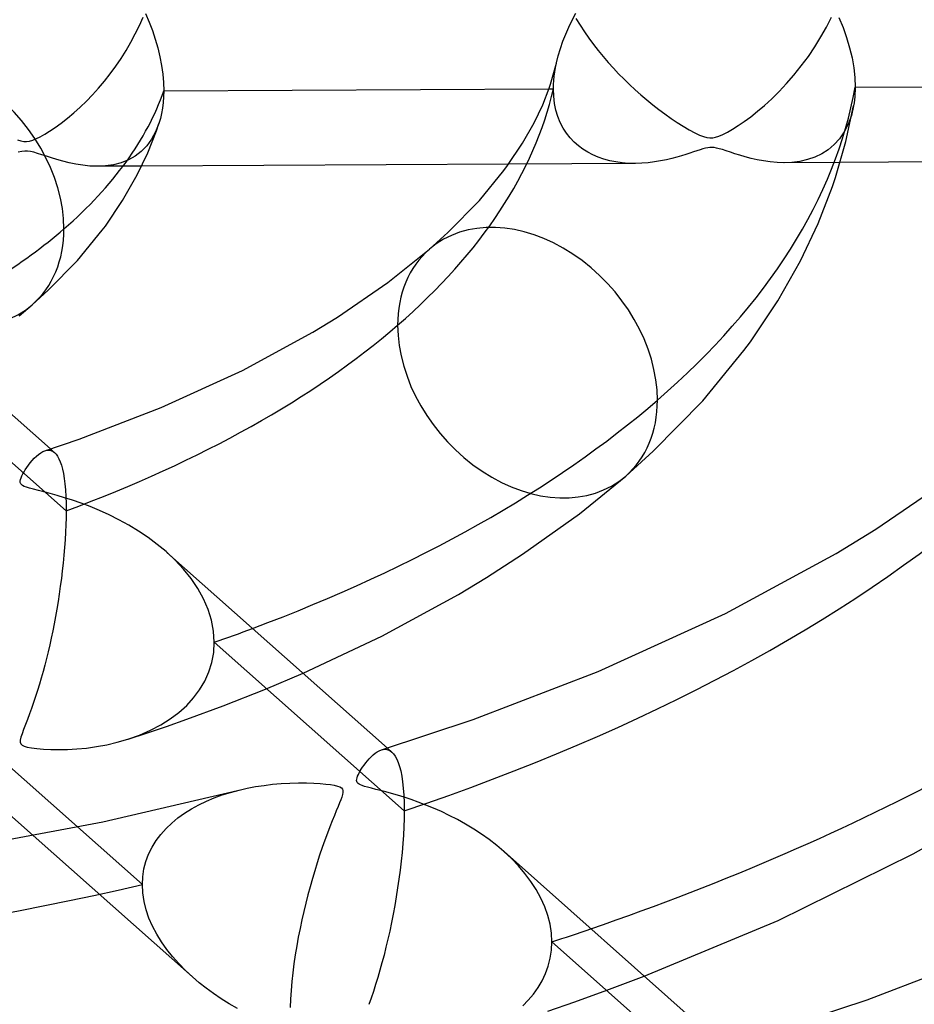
# Model space of a CAD drawing. Header units: millimetres. Extents: x -749 to 749, y -776 to 793.
# Tile 52 of 76: x 23 to 52, y 482 to 514. Entities that reach past the tile are written whole.
import ezdxf

# ---------------------------------------------------------------- set-up
doc = ezdxf.new("R2010")
doc.units = ezdxf.units.MM
doc.layers.add('HIDDEN', color=7, linetype='Continuous')
doc.layers.add('THICK', color=7, linetype='Continuous')

msp = doc.modelspace()

# ---------------------------------------------------------------- linework, layer by layer
at = {"layer": 'HIDDEN'}
for p, q in [((26.577, 514.221), (26.702, 514.499)), ((41.103, 514.459), (41.24, 514.236)), ((41.24, 514.236), (41.384, 514.017)), ((49.438, 514.175), (49.605, 514.506)), ((26.293, 513.67), (26.44, 513.944)), ((26.44, 513.944), (26.577, 514.221)), ((41.384, 514.017), (41.533, 513.804)), ((49.253, 513.846), (49.438, 514.175)), ((26.135, 513.399), (26.293, 513.67)), ((41.533, 513.804), (41.687, 513.595)), ((41.687, 513.595), (41.846, 513.391)), ((49.052, 513.521), (49.253, 513.846)), ((25.967, 513.133), (26.135, 513.399)), ((41.846, 513.391), (42.008, 513.193)), ((48.835, 513.2), (49.052, 513.521)), ((25.789, 512.871), (25.967, 513.133)), ((40.421, 512.834), (40.451, 512.98)), ((42.008, 513.193), (42.175, 512.999)), ((42.175, 512.999), (42.346, 512.809)), ((48.601, 512.883), (48.835, 513.2)), ((25.415, 512.377), (25.605, 512.619)), ((25.605, 512.619), (25.789, 512.871)), ((40.377, 512.544), (40.396, 512.688)), ((40.396, 512.688), (40.421, 512.834)), ((42.346, 512.809), (42.522, 512.623)), ((42.522, 512.623), (42.702, 512.44)), ((48.356, 512.578), (48.601, 512.883)), ((25.22, 512.145), (25.415, 512.377)), ((40.351, 512.122), (40.354, 512.26)), ((40.354, 512.26), (40.363, 512.401)), ((40.363, 512.401), (40.377, 512.544)), ((42.702, 512.44), (42.886, 512.261)), ((42.886, 512.261), (43.074, 512.086)), ((47.86, 512.031), (48.108, 512.294)), ((48.108, 512.294), (48.356, 512.578)), ((25.021, 511.924), (25.22, 512.145)), ((40.205, 512.121), (40.351, 512.122)), ((40.361, 511.873), (40.351, 512.122)), ((43.074, 512.086), (43.265, 511.915)), ((47.615, 511.79), (47.86, 512.031)), ((24.609, 511.512), (24.817, 511.712)), ((24.817, 511.712), (25.021, 511.924)), ((40.389, 511.635), (40.361, 511.873)), ((40.436, 511.411), (40.389, 511.635)), ((43.265, 511.915), (43.46, 511.749)), ((43.46, 511.749), (43.657, 511.588)), ((47.375, 511.57), (47.615, 511.79)), ((24.185, 511.142), (24.399, 511.322)), ((24.399, 511.322), (24.609, 511.512)), ((40.5, 511.199), (40.436, 511.411)), ((43.657, 511.588), (43.858, 511.432)), ((43.858, 511.432), (44.061, 511.282)), ((44.061, 511.282), (44.265, 511.137)), ((46.918, 511.193), (47.142, 511.371)), ((47.142, 511.371), (47.375, 511.57)), ((50.34, 511.552), (50.266, 511.236)), ((23.774, 510.832), (23.974, 510.977)), ((23.974, 510.977), (24.185, 511.142)), ((27.226, 510.966), (27.116, 510.69)), ((40.58, 511), (40.5, 511.199)), ((40.676, 510.815), (40.58, 511)), ((44.265, 511.137), (44.47, 511.001)), ((44.47, 511.001), (44.674, 510.873)), ((46.503, 510.897), (46.704, 511.035)), ((46.704, 511.035), (46.918, 511.193)), ((50.266, 511.236), (50.162, 510.946)), ((23.425, 510.607), (23.591, 510.709)), ((23.591, 510.709), (23.774, 510.832)), ((27.116, 510.69), (26.981, 510.444)), ((40.785, 510.645), (40.676, 510.815)), ((40.907, 510.489), (40.785, 510.645)), ((44.674, 510.873), (44.874, 510.756)), ((44.874, 510.756), (45.057, 510.658)), ((45.057, 510.658), (45.217, 510.582)), ((45.989, 510.598), (46.143, 510.678)), ((46.143, 510.678), (46.316, 510.778)), ((46.316, 510.778), (46.503, 510.897)), ((50.031, 510.688), (49.874, 510.459)), ((50.162, 510.946), (50.031, 510.688)), ((22.525, 510.419), (22.634, 510.386)), ((22.634, 510.386), (22.73, 510.37)), ((22.73, 510.37), (22.822, 510.367)), ((22.822, 510.367), (22.919, 510.381)), ((22.919, 510.381), (23.03, 510.413)), ((23.03, 510.413), (23.151, 510.462)), ((23.151, 510.462), (23.279, 510.525)), ((23.279, 510.525), (23.425, 510.607)), ((26.981, 510.444), (26.82, 510.227)), ((41.041, 510.348), (40.907, 510.489)), ((41.184, 510.221), (41.041, 510.348)), ((45.217, 510.582), (45.351, 510.53)), ((45.351, 510.53), (45.461, 510.499)), ((45.461, 510.499), (45.558, 510.486)), ((45.558, 510.486), (45.651, 510.489)), ((45.651, 510.489), (45.747, 510.506)), ((45.747, 510.506), (45.857, 510.541)), ((45.857, 510.541), (45.989, 510.598)), ((49.874, 510.459), (49.696, 510.262)), ((22.662, 510.037), (22.548, 510.011)), ((22.764, 510.049), (22.662, 510.037)), ((22.858, 510.048), (22.764, 510.049)), ((22.952, 510.036), (22.858, 510.048)), ((23.059, 510.011), (22.952, 510.036)), ((23.186, 509.973), (23.059, 510.011)), ((23.329, 509.926), (23.186, 509.973)), ((26.637, 510.04), (26.432, 509.884)), ((26.82, 510.227), (26.637, 510.04)), ((41.336, 510.107), (41.184, 510.221)), ((41.497, 510.007), (41.336, 510.107)), ((41.666, 509.92), (41.497, 510.007)), ((44.887, 509.979), (44.758, 509.936)), ((45.009, 510.02), (44.887, 509.979)), ((45.124, 510.059), (45.009, 510.02)), ((45.231, 510.095), (45.124, 510.059)), ((45.328, 510.124), (45.231, 510.095)), ((45.413, 510.146), (45.328, 510.124)), ((45.489, 510.161), (45.413, 510.146)), ((45.56, 510.168), (45.489, 510.161)), ((45.629, 510.169), (45.56, 510.168)), ((45.701, 510.163), (45.629, 510.169)), ((45.778, 510.15), (45.701, 510.163)), ((45.868, 510.128), (45.778, 510.15)), ((45.976, 510.096), (45.868, 510.128)), ((46.101, 510.056), (45.976, 510.096)), ((46.241, 510.009), (46.101, 510.056)), ((46.393, 509.96), (46.241, 510.009)), ((49.498, 510.095), (49.282, 509.957)), ((49.696, 510.262), (49.498, 510.095)), ((23.485, 509.874), (23.329, 509.926)), ((23.649, 509.82), (23.485, 509.874)), ((23.83, 509.764), (23.649, 509.82)), ((24.027, 509.709), (23.83, 509.764)), ((24.237, 509.657), (24.027, 509.709)), ((24.459, 509.611), (24.237, 509.657)), ((25.969, 509.662), (25.713, 509.595)), ((26.209, 509.758), (25.969, 509.662)), ((26.432, 509.884), (26.209, 509.758)), ((41.844, 509.844), (41.666, 509.92)), ((42.03, 509.779), (41.844, 509.844)), ((42.225, 509.727), (42.03, 509.779)), ((42.428, 509.686), (42.225, 509.727)), ((42.638, 509.657), (42.428, 509.686)), ((42.854, 509.64), (42.638, 509.657)), ((43.078, 509.636), (42.854, 509.64)), ((43.294, 509.643), (43.078, 509.636)), ((43.51, 509.66), (43.294, 509.643)), ((43.719, 509.686), (43.51, 509.66)), ((43.919, 509.72), (43.719, 509.686)), ((44.111, 509.758), (43.919, 509.72)), ((44.291, 509.801), (44.111, 509.758)), ((44.46, 509.846), (44.291, 509.801)), ((44.616, 509.892), (44.46, 509.846)), ((44.758, 509.936), (44.616, 509.892)), ((46.557, 509.908), (46.393, 509.96)), ((46.736, 509.856), (46.557, 509.908)), ((46.928, 509.806), (46.736, 509.856)), ((47.131, 509.76), (46.928, 509.806)), ((47.345, 509.72), (47.131, 509.76)), ((47.566, 509.689), (47.345, 509.72)), ((47.793, 509.669), (47.566, 509.689)), ((48.024, 509.662), (47.793, 509.669)), ((48.288, 509.673), (48.024, 509.662)), ((49.894, 509.672), (48.038, 509.662)), ((48.551, 509.706), (48.288, 509.673)), ((48.807, 509.763), (48.551, 509.706)), ((49.051, 509.846), (48.807, 509.763)), ((49.282, 509.957), (49.051, 509.846)), ((24.69, 509.575), (24.459, 509.611)), ((24.927, 509.551), (24.69, 509.575)), ((25.168, 509.542), (24.927, 509.551)), ((25.444, 509.555), (25.168, 509.542)), ((26.649, 509.55), (25.181, 509.542)), ((25.713, 509.595), (25.444, 509.555)), ((43.071, 509.636), (38.862, 509.614)), ((24.14, 498.082), (17.776, 503.73)), ((23.429, 500.079), (23.489, 500.094)), ((23.489, 500.094), (23.547, 500.099)), ((23.547, 500.099), (23.603, 500.094)), ((23.603, 500.094), (23.656, 500.078)), ((23.615, 500.14), (23.755, 500.016)), ((23.656, 500.078), (23.706, 500.053)), ((23.706, 500.053), (23.754, 500.017)), ((23.754, 500.017), (23.806, 499.963)), ((23.806, 499.963), (23.854, 499.896)), ((23.854, 499.896), (23.899, 499.814)), ((23.899, 499.814), (23.942, 499.716)), ((23.942, 499.716), (23.981, 499.602)), ((23.981, 499.602), (24.016, 499.471)), ((24.016, 499.471), (24.048, 499.324)), ((24.048, 499.324), (24.075, 499.158)), ((24.075, 499.158), (24.098, 498.976)), ((24.098, 498.976), (24.116, 498.777)), ((24.116, 498.777), (24.129, 498.561)), ((24.129, 498.561), (24.137, 498.329)), ((24.137, 498.329), (24.14, 498.082)), ((24.138, 497.852), (24.132, 497.614)), ((24.14, 498.082), (24.138, 497.852)), ((24.132, 497.614), (24.121, 497.369)), ((24.121, 497.369), (24.107, 497.118)), ((24.107, 497.118), (24.088, 496.862)), ((24.066, 496.604), (24.041, 496.345)), ((24.088, 496.862), (24.066, 496.604)), ((27.766, 496.442), (27.464, 496.724)), ((24.041, 496.345), (24.012, 496.086)), ((28.045, 496.143), (27.766, 496.442)), ((24.012, 496.086), (23.981, 495.827)), ((28.299, 495.828), (28.045, 496.143)), ((23.946, 495.57), (23.909, 495.314)), ((23.981, 495.827), (23.946, 495.57)), ((28.522, 495.498), (28.299, 495.828)), ((23.909, 495.314), (23.87, 495.061)), ((28.712, 495.155), (28.522, 495.498)), ((23.87, 495.061), (23.828, 494.812)), ((28.866, 494.8), (28.712, 495.155)), ((23.828, 494.812), (23.785, 494.565)), ((28.978, 494.439), (28.866, 494.8)), ((23.739, 494.323), (23.691, 494.085)), ((23.785, 494.565), (23.739, 494.323)), ((29.046, 494.074), (28.978, 494.439)), ((23.691, 494.085), (23.642, 493.851)), ((29.069, 493.708), (29.046, 494.074)), ((23.592, 493.622), (23.539, 493.396)), ((23.642, 493.851), (23.592, 493.622)), ((29.049, 493.369), (29.069, 493.708)), ((35.387, 488.102), (29.069, 493.708)), ((23.539, 493.396), (23.484, 493.172)), ((28.988, 493.04), (29.049, 493.369)), ((23.428, 492.952), (23.37, 492.734)), ((23.484, 493.172), (23.428, 492.952)), ((28.889, 492.722), (28.988, 493.04)), ((23.37, 492.734), (23.31, 492.52)), ((28.752, 492.418), (28.889, 492.722)), ((30.775, 492.151), (32.023, 492.679)), ((23.248, 492.31), (23.185, 492.103)), ((23.31, 492.52), (23.248, 492.31)), ((28.582, 492.13), (28.752, 492.418)), ((23.185, 492.103), (23.12, 491.901)), ((28.381, 491.861), (28.582, 492.13)), ((29.363, 491.599), (30.775, 492.151)), ((23.054, 491.704), (22.987, 491.511)), ((23.12, 491.901), (23.054, 491.704)), ((28.151, 491.611), (28.381, 491.861)), ((22.92, 491.325), (22.853, 491.145)), ((22.987, 491.511), (22.92, 491.325)), ((27.605, 491.161), (27.892, 491.377)), ((27.892, 491.377), (28.151, 491.611)), ((28.153, 491.148), (29.363, 491.599)), ((22.787, 490.973), (22.725, 490.811)), ((22.853, 491.145), (22.787, 490.973)), ((27.29, 490.962), (27.605, 491.161)), ((27.473, 490.909), (28.153, 491.148)), ((22.672, 490.667), (22.634, 490.548)), ((22.725, 490.811), (22.672, 490.667)), ((26.207, 490.488), (26.843, 490.696)), ((26.58, 490.621), (26.948, 490.782)), ((26.843, 490.696), (27.473, 490.909)), ((26.948, 490.782), (27.29, 490.962)), ((22.634, 490.548), (22.614, 490.453)), ((22.614, 490.453), (22.614, 490.383)), ((22.614, 490.383), (22.635, 490.33)), ((22.635, 490.33), (22.679, 490.289)), ((25.492, 490.301), (25.842, 490.382)), ((25.842, 490.382), (26.196, 490.484)), ((26.196, 490.484), (26.58, 490.621)), ((22.679, 490.289), (22.745, 490.254)), ((22.745, 490.254), (22.844, 490.225)), ((22.844, 490.225), (22.983, 490.198)), ((22.983, 490.198), (23.165, 490.174)), ((23.165, 490.174), (23.382, 490.155)), ((23.382, 490.155), (23.626, 490.143)), ((23.626, 490.143), (23.894, 490.139)), ((23.894, 490.139), (24.182, 490.145)), ((24.182, 490.145), (24.49, 490.162)), ((24.49, 490.162), (24.812, 490.192)), ((24.812, 490.192), (25.148, 490.238)), ((25.148, 490.238), (25.492, 490.301)), ((34.629, 490.13), (34.693, 490.145)), ((34.693, 490.145), (34.755, 490.149)), ((34.755, 490.149), (34.814, 490.143)), ((34.814, 490.143), (34.871, 490.125)), ((34.827, 490.191), (34.978, 490.057)), ((34.871, 490.125), (34.925, 490.097)), ((34.925, 490.097), (34.977, 490.058)), ((34.977, 490.058), (35.036, 489.996)), ((35.036, 489.996), (35.091, 489.918)), ((35.091, 489.918), (35.142, 489.824)), ((35.142, 489.824), (35.189, 489.711)), ((35.189, 489.711), (35.233, 489.58)), ((35.233, 489.58), (35.271, 489.429)), ((35.271, 489.429), (35.305, 489.257)), ((35.305, 489.257), (35.334, 489.065)), ((35.334, 489.065), (35.357, 488.853)), ((29.336, 488.63), (29.612, 488.717)), ((29.612, 488.717), (29.895, 488.792)), ((35.357, 488.853), (35.374, 488.621)), ((28.553, 488.303), (28.806, 488.423)), ((28.806, 488.423), (29.067, 488.533)), ((29.067, 488.533), (29.336, 488.63)), ((35.374, 488.621), (35.384, 488.371)), ((35.384, 488.371), (35.387, 488.102)), ((27.858, 487.867), (28.078, 488.025)), ((28.078, 488.025), (28.31, 488.17)), ((28.31, 488.17), (28.553, 488.303)), ((35.387, 488.102), (35.384, 487.843)), ((27.462, 487.515), (27.652, 487.697)), ((27.652, 487.697), (27.858, 487.867)), ((35.384, 487.843), (35.376, 487.573)), ((24.512, 487.567), (26.675, 485.647)), ((27.288, 487.32), (27.462, 487.515)), ((35.376, 487.573), (35.362, 487.295)), ((23.039, 487.282), (28.341, 482.578)), ((26.997, 486.892), (27.133, 487.112)), ((27.133, 487.112), (27.288, 487.32)), ((35.362, 487.295), (35.342, 487.01)), ((26.883, 486.66), (26.997, 486.892)), ((35.317, 486.718), (35.287, 486.423)), ((35.342, 487.01), (35.317, 486.718)), ((38.952, 486.519), (38.701, 486.753)), ((26.728, 486.169), (26.793, 486.419)), ((26.793, 486.419), (26.883, 486.66)), ((35.287, 486.423), (35.252, 486.126)), ((39.188, 486.275), (38.952, 486.519)), ((26.689, 485.911), (26.728, 486.169)), ((35.252, 486.126), (35.213, 485.83)), ((39.405, 486.02), (39.188, 486.275)), ((26.675, 485.647), (26.689, 485.911)), ((35.213, 485.83), (35.17, 485.535)), ((39.604, 485.755), (39.405, 486.02)), ((39.781, 485.482), (39.604, 485.755)), ((26.689, 485.369), (26.675, 485.647)), ((35.17, 485.535), (35.124, 485.242)), ((39.935, 485.201), (39.781, 485.482)), ((26.732, 485.09), (26.689, 485.369)), ((26.801, 484.812), (26.732, 485.09)), ((35.124, 485.242), (35.074, 484.952)), ((40.064, 484.913), (39.935, 485.201)), ((26.895, 484.536), (26.801, 484.812)), ((35.074, 484.952), (35.02, 484.665)), ((40.166, 484.622), (40.064, 484.913)), ((27.013, 484.265), (26.895, 484.536)), ((35.02, 484.665), (34.964, 484.382)), ((40.24, 484.329), (40.166, 484.622)), ((27.153, 484), (27.013, 484.265)), ((34.906, 484.103), (34.844, 483.831)), ((34.964, 484.382), (34.906, 484.103)), ((40.285, 484.035), (40.24, 484.329)), ((27.312, 483.742), (27.153, 484)), ((34.844, 483.831), (34.781, 483.564)), ((40.3, 483.743), (40.285, 484.035)), ((27.488, 483.493), (27.312, 483.742)), ((27.679, 483.252), (27.488, 483.493)), ((34.781, 483.564), (34.716, 483.303)), ((40.246, 483.201), (40.286, 483.469)), ((40.286, 483.469), (40.3, 483.743)), ((46.606, 478.147), (40.3, 483.743)), ((27.886, 483.02), (27.679, 483.252)), ((34.716, 483.303), (34.648, 483.048)), ((40.18, 482.94), (40.246, 483.201)), ((28.107, 482.794), (27.886, 483.02)), ((28.344, 482.575), (28.107, 482.794)), ((34.579, 482.8), (34.509, 482.558)), ((34.648, 483.048), (34.579, 482.8)), ((40.089, 482.688), (40.18, 482.94)), ((28.567, 482.385), (28.344, 482.575)), ((34.509, 482.558), (34.437, 482.322)), ((39.976, 482.449), (40.089, 482.688)), ((42.134, 482.137), (43.377, 482.605)), ((28.801, 482.2), (28.567, 482.385)), ((29.046, 482.022), (28.801, 482.2)), ((34.437, 482.322), (34.363, 482.093)), ((39.688, 482.005), (39.842, 482.221)), ((39.842, 482.221), (39.976, 482.449)), ((41.07, 481.752), (42.134, 482.137)), ((29.301, 481.849), (29.046, 482.022)), ((29.565, 481.683), (29.301, 481.849)), ((34.289, 481.871), (34.214, 481.656)), ((34.363, 482.093), (34.289, 481.871)), ((39.33, 481.613), (39.517, 481.803)), ((39.517, 481.803), (39.688, 482.005)), ((29.838, 481.524), (29.565, 481.683)), ((40.161, 481.437), (41.07, 481.752))]:
    msp.add_line(p, q, dxfattribs=at)
for centre, major_axis, ratio, start_param, end_param in [((0, 514.419), (-456, 0), 0.5, 0, 2.617994), ((0, 514.41), (-40.61, 0), 0.5, 2.617994, 3.028629), ((19.745, 508.71), (-3.267, 3.772), 0.75, 0.713724, 3.141672), ((39.491, 503.01), (-3.267, 3.772), 0.75, 0.000079, 0.713724), ((0, 514.41), (-40.61, 0), 0.5, 2.207359, 2.617994), ((39.491, 503.01), (-3.267, 3.772), 0.75, 0.713724, 3.141672), ((0, 514.41), (-63.41, 0), 0.5, 2.162857, 2.617994), ((0, 514.41), (50.59, 0), 0.5, -0.958674, -0.927572), ((0, 514.41), (-86.21, 0), 0.5, 2.141954, 2.617994), ((0, 514.41), (-63.41, 0), 0.5, 1.126131, 2.004989), ((0, 514.41), (73.39, 0), 0.5, -0.989488, -0.968122)]:
    msp.add_ellipse(centre, major_axis=major_axis, ratio=ratio, start_param=start_param, end_param=end_param, dxfattribs=at)
at = {"layer": 'THICK'}
for p, q in [((26.783, 514.623), (26.902, 514.341)), ((40.981, 514.406), (41.103, 514.636)), ((26.902, 514.341), (27.009, 514.058)), ((40.867, 514.174), (40.981, 514.406)), ((49.854, 514.491), (49.99, 514.158)), ((27.009, 514.058), (27.105, 513.771)), ((40.668, 513.701), (40.762, 513.938)), ((40.762, 513.938), (40.867, 514.174)), ((49.99, 514.158), (50.109, 513.822)), ((27.105, 513.771), (27.188, 513.48)), ((40.584, 513.461), (40.668, 513.701)), ((50.109, 513.822), (50.208, 513.485)), ((27.188, 513.48), (27.259, 513.188)), ((40.511, 513.221), (40.584, 513.461)), ((50.208, 513.485), (50.287, 513.148)), ((27.259, 513.188), (27.314, 512.896)), ((40.257, 512.275), (40.45, 512.977)), ((40.451, 512.98), (40.511, 513.221)), ((50.287, 513.148), (50.345, 512.816)), ((27.314, 512.896), (27.355, 512.609)), ((27.355, 512.609), (27.379, 512.328)), ((50.345, 512.816), (50.38, 512.491)), ((27.379, 512.328), (27.387, 512.054)), ((40.213, 512.144), (40.257, 512.275)), ((50.38, 512.491), (50.392, 512.174)), ((27.387, 512.054), (27.383, 511.857)), ((27.387, 512.054), (40.205, 512.121)), ((39.995, 511.585), (40.213, 512.144)), ((50.386, 511.958), (50.379, 511.854)), ((50.39, 512.065), (50.386, 511.958)), ((50.392, 512.174), (50.39, 512.065)), ((50.392, 512.174), (63.213, 512.241)), ((27.369, 511.666), (27.347, 511.481)), ((27.383, 511.857), (27.369, 511.666)), ((50.356, 511.651), (50.34, 511.552)), ((50.369, 511.751), (50.356, 511.651)), ((50.379, 511.854), (50.369, 511.751)), ((27.316, 511.302), (27.275, 511.131)), ((27.347, 511.481), (27.316, 511.302)), ((39.712, 510.988), (39.995, 511.585)), ((50.087, 510.365), (50.34, 511.555)), ((27.144, 510.726), (27.227, 510.967)), ((27.275, 511.131), (27.226, 510.966)), ((39.325, 510.307), (39.712, 510.988)), ((26.852, 509.991), (27.144, 510.726)), ((38.829, 509.567), (39.325, 510.307)), ((49.74, 509.165), (50.087, 510.365)), ((26.502, 509.256), (26.852, 509.991)), ((62.506, 509.738), (49.894, 509.672)), ((38.862, 509.614), (26.649, 509.55)), ((37.891, 508.41), (38.705, 509.399)), ((38.705, 509.399), (38.829, 509.567)), ((26.019, 508.406), (26.502, 509.256)), ((49.639, 508.865), (49.74, 509.165)), ((49.161, 507.637), (49.639, 508.865)), ((25.446, 507.556), (26.019, 508.406)), ((36.839, 507.337), (37.891, 508.41)), ((24.517, 506.412), (25.341, 507.414)), ((25.341, 507.414), (25.446, 507.556)), ((48.573, 506.397), (49.161, 507.637)), ((36.224, 506.782), (36.839, 507.337)), ((34.839, 505.674), (36.224, 506.782)), ((16.24, 506.684), (23.615, 500.14)), ((23.545, 505.419), (24.517, 506.412)), ((47.816, 505.062), (48.573, 506.397)), ((23.012, 504.939), (23.545, 505.419)), ((33.163, 504.525), (34.839, 505.674)), ((46.908, 503.708), (47.816, 505.062)), ((22.572, 504.569), (23.012, 504.939)), ((32.347, 504.024), (33.163, 504.525)), ((30.009, 502.75), (32.347, 504.024)), ((46.689, 503.412), (46.908, 503.708)), ((45.319, 501.745), (46.689, 503.412)), ((27.306, 501.515), (30.009, 502.75)), ((24.569, 500.465), (27.306, 501.515)), ((43.673, 500.064), (45.319, 501.745)), ((23.432, 500.08), (24.569, 500.465)), ((23.011, 499.756), (23.078, 499.83)), ((23.078, 499.83), (23.148, 499.898)), ((23.148, 499.898), (23.22, 499.959)), ((23.22, 499.959), (23.292, 500.011)), ((23.292, 500.011), (23.362, 500.051)), ((23.362, 500.051), (23.429, 500.079)), ((42.758, 499.239), (43.673, 500.064)), ((22.781, 499.447), (22.831, 499.523)), ((22.831, 499.523), (22.887, 499.601)), ((22.887, 499.601), (22.947, 499.679)), ((22.947, 499.679), (23.011, 499.756)), ((22.621, 499.119), (22.64, 499.177)), ((22.64, 499.177), (22.667, 499.241)), ((22.667, 499.241), (22.7, 499.307)), ((22.7, 499.307), (22.738, 499.376)), ((22.738, 499.376), (22.781, 499.447)), ((41.217, 497.985), (42.758, 499.239)), ((51.084, 497.477), (53.744, 499.302)), ((22.612, 499.067), (22.621, 499.119)), ((22.614, 499.023), (22.612, 499.067)), ((22.628, 498.985), (22.614, 499.023)), ((22.653, 498.952), (22.628, 498.985)), ((22.692, 498.923), (22.653, 498.952)), ((22.746, 498.895), (22.692, 498.923)), ((22.82, 498.866), (22.746, 498.895)), ((22.922, 498.835), (22.82, 498.866)), ((23.055, 498.799), (22.922, 498.835)), ((23.216, 498.757), (23.055, 498.799)), ((23.402, 498.71), (23.216, 498.757)), ((23.608, 498.656), (23.402, 498.71)), ((23.836, 498.593), (23.608, 498.656)), ((24.085, 498.519), (23.836, 498.593)), ((24.354, 498.433), (24.085, 498.519)), ((24.639, 498.333), (24.354, 498.433)), ((24.938, 498.22), (24.639, 498.333)), ((25.249, 498.091), (24.938, 498.22)), ((25.568, 497.947), (25.249, 498.091)), ((25.894, 497.784), (25.568, 497.947)), ((39.322, 496.636), (41.217, 497.985)), ((26.222, 497.604), (25.894, 497.784)), ((26.549, 497.406), (26.222, 497.604)), ((26.867, 497.193), (26.549, 497.406)), ((27.173, 496.966), (26.867, 497.193)), ((49.765, 496.667), (51.084, 497.477)), ((27.464, 496.724), (27.173, 496.966)), ((27.495, 496.697), (34.827, 490.191)), ((38.128, 495.859), (39.322, 496.636)), ((46.078, 494.662), (49.765, 496.667)), ((37.194, 495.298), (38.128, 495.859)), ((34.644, 493.91), (37.194, 495.298)), ((41.844, 492.733), (46.078, 494.662)), ((32.023, 492.679), (34.644, 493.91)), ((37.681, 491.139), (41.844, 492.733)), ((20.357, 491.254), (24.512, 487.567)), ((34.63, 490.13), (37.681, 491.139)), ((34.351, 489.961), (34.419, 490.016)), ((34.419, 490.016), (34.488, 490.063)), ((34.488, 490.063), (34.558, 490.102)), ((34.558, 490.102), (34.629, 490.13)), ((34.053, 489.626), (34.106, 489.697)), ((34.106, 489.697), (34.162, 489.767)), ((34.162, 489.767), (34.223, 489.835)), ((34.223, 489.835), (34.286, 489.901)), ((34.286, 489.901), (34.351, 489.961)), ((33.862, 489.313), (33.891, 489.369)), ((33.891, 489.369), (33.923, 489.427)), ((33.923, 489.427), (33.961, 489.49)), ((33.961, 489.49), (34.004, 489.557)), ((34.004, 489.557), (34.053, 489.626)), ((20.858, 489.217), (23.039, 487.282)), ((31.01, 488.984), (31.298, 489.009)), ((31.298, 489.009), (31.587, 489.025)), ((31.587, 489.025), (31.87, 489.032)), ((31.87, 489.032), (32.135, 489.031)), ((32.135, 489.031), (32.376, 489.023)), ((32.376, 489.023), (32.59, 489.01)), ((32.59, 489.01), (32.776, 488.993)), ((33.805, 489.112), (33.808, 489.155)), ((33.811, 489.076), (33.805, 489.112)), ((33.808, 489.155), (33.819, 489.204)), ((33.826, 489.044), (33.811, 489.076)), ((33.819, 489.204), (33.838, 489.258)), ((33.851, 489.016), (33.826, 489.044)), ((33.838, 489.258), (33.862, 489.313)), ((33.886, 488.99), (33.851, 489.016)), ((25.355, 487.74), (29.837, 488.778)), ((29.895, 488.792), (30.167, 488.854)), ((30.167, 488.854), (30.444, 488.906)), ((30.444, 488.906), (30.725, 488.95)), ((30.725, 488.95), (31.01, 488.984)), ((32.776, 488.993), (32.931, 488.973)), ((32.931, 488.973), (33.06, 488.951)), ((33.06, 488.951), (33.165, 488.925)), ((33.165, 488.925), (33.244, 488.896)), ((33.244, 488.896), (33.298, 488.862)), ((33.298, 488.862), (33.332, 488.823)), ((33.332, 488.823), (33.348, 488.776)), ((33.348, 488.715), (33.334, 488.642)), ((33.348, 488.776), (33.348, 488.715)), ((33.932, 488.966), (33.886, 488.99)), ((33.992, 488.941), (33.932, 488.966)), ((34.07, 488.915), (33.992, 488.941)), ((34.171, 488.887), (34.07, 488.915)), ((34.295, 488.854), (34.171, 488.887)), ((34.439, 488.817), (34.295, 488.854)), ((34.6, 488.776), (34.439, 488.817)), ((34.776, 488.73), (34.6, 488.776)), ((34.966, 488.677), (34.776, 488.73)), ((35.17, 488.618), (34.966, 488.677)), ((33.236, 488.367), (33.187, 488.245)), ((33.277, 488.47), (33.236, 488.367)), ((33.309, 488.559), (33.277, 488.47)), ((33.334, 488.642), (33.309, 488.559)), ((35.388, 488.551), (35.17, 488.618)), ((35.617, 488.475), (35.388, 488.551)), ((35.857, 488.39), (35.617, 488.475)), ((36.105, 488.295), (35.857, 488.39)), ((33.129, 488.105), (33.064, 487.946)), ((33.187, 488.245), (33.129, 488.105)), ((36.361, 488.191), (36.105, 488.295)), ((36.623, 488.075), (36.361, 488.191)), ((36.889, 487.948), (36.623, 488.075)), ((52.317, 486.666), (55.285, 488.34)), ((20.679, 486.866), (25.355, 487.74)), ((32.992, 487.769), (32.915, 487.573)), ((33.064, 487.946), (32.992, 487.769)), ((37.159, 487.81), (36.889, 487.948)), ((37.43, 487.66), (37.159, 487.81)), ((32.915, 487.573), (32.833, 487.358)), ((37.699, 487.497), (37.43, 487.66)), ((37.963, 487.325), (37.699, 487.497)), ((32.747, 487.124), (32.66, 486.878)), ((32.833, 487.358), (32.747, 487.124)), ((38.218, 487.144), (37.963, 487.325)), ((38.465, 486.953), (38.218, 487.144)), ((32.66, 486.878), (32.574, 486.627)), ((38.701, 486.753), (38.465, 486.953)), ((38.711, 486.745), (46.028, 480.252)), ((32.574, 486.627), (32.491, 486.371)), ((47.833, 484.455), (52.317, 486.666)), ((32.41, 486.111), (32.331, 485.847)), ((32.491, 486.371), (32.41, 486.111)), ((32.331, 485.847), (32.255, 485.579)), ((32.255, 485.579), (32.182, 485.308)), ((32.182, 485.308), (32.112, 485.034)), ((32.045, 484.757), (31.981, 484.475)), ((32.112, 485.034), (32.045, 484.757)), ((31.981, 484.475), (31.921, 484.19)), ((43.377, 482.605), (47.833, 484.455)), ((31.921, 484.19), (31.863, 483.9)), ((31.863, 483.9), (31.81, 483.606)), ((50.793, 481.813), (56.38, 483.95)), ((31.81, 483.606), (31.762, 483.311)), ((31.762, 483.311), (31.718, 483.013)), ((31.718, 483.013), (31.68, 482.716)), ((31.68, 482.716), (31.647, 482.42)), ((31.622, 482.127), (31.603, 481.838)), ((31.647, 482.42), (31.622, 482.127)), ((31.603, 481.838), (31.591, 481.558)), ((45.826, 480.19), (50.793, 481.813))]:
    msp.add_line(p, q, dxfattribs=at)
for centre, major_axis, ratio, start_param, end_param in [((0, 518.749), (506, 0), 0.5, -3.141592, -0.523599), ((0, 518.749), (-451, 0), 0.5, 0, 2.617994), ((0, 514.419), (-506, 0), 0.5, 0, 2.617994), ((19.745, 508.71), (-3.267, 3.772), 0.75, -2.427868, 0.000079), ((0, 514.41), (27.79, 0), 0.5, -0.523599, -0.170434), ((0, 514.41), (50.59, 0), 0.5, -0.523599, -0.088523), ((39.491, 503.01), (-3.267, 3.772), 0.75, -2.427868, 0.000079), ((0, 514.41), (27.79, 0), 0.5, -0.81925, -0.523599), ((19.745, 508.71), (-3.267, 3.772), 0.75, -3.141514, -2.427868), ((0, 514.41), (50.59, 0), 0.5, -0.927572, -0.523599), ((39.491, 503.01), (-3.267, 3.772), 0.75, -3.141514, -2.427868), ((0, 514.41), (73.39, 0), 0.5, -0.968122, -0.523599)]:
    msp.add_ellipse(centre, major_axis=major_axis, ratio=ratio, start_param=start_param, end_param=end_param, dxfattribs=at)

doc.saveas('drawing.dxf')
